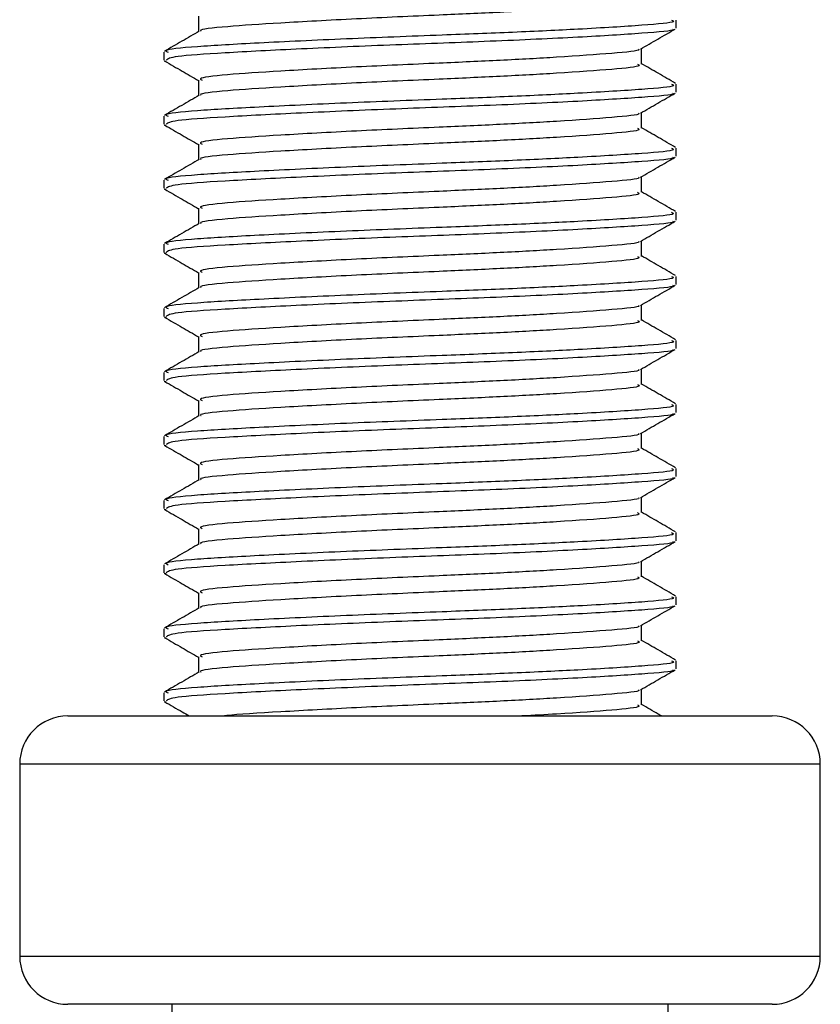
# Model space of a CAD drawing. Header units: millimetres. Extents: x 0 to 420, y 0 to 297.
# Tile 23 of 63: x 164.54 to 168.37, y 148.45 to 153.16. Entities that reach past the tile are written whole.
import ezdxf

# ---------------------------------------------------------------- set-up
doc = ezdxf.new("R2010")
doc.units = ezdxf.units.MM

msp = doc.modelspace()

# ---------------------------------------------------------------- linework, layer by layer
at = {"color": 7, "linetype": 'Continuous', "lineweight": 25}
for p, q in [((165.3912, 153.1771), (165.3912, 153.1027)), ((167.6787, 153.1198), (167.6787, 153.1581)), ((165.2252, 153.0048), (165.2252, 152.9663)), ((167.5127, 152.9471), (167.5127, 153.0219)), ((165.2269, 152.9637), (165.2373, 152.962)), ((165.3912, 152.8704), (165.3912, 152.796)), ((167.6787, 152.8131), (167.6787, 152.8514)), ((165.2252, 152.6981), (165.2252, 152.6597)), ((167.5127, 152.6404), (167.5127, 152.7152)), ((165.2269, 152.657), (165.2373, 152.6553)), ((165.3912, 152.5638), (165.3912, 152.4893)), ((167.6787, 152.5064), (167.6787, 152.5447)), ((165.2252, 152.3914), (165.2252, 152.353)), ((167.5127, 152.3337), (167.5127, 152.4085)), ((165.2269, 152.3503), (165.2373, 152.3486)), ((165.3912, 152.2571), (165.3912, 152.1826)), ((167.6787, 152.1997), (167.6787, 152.238)), ((165.2252, 152.0848), (165.2252, 152.0463)), ((167.5127, 152.027), (167.5127, 152.1018)), ((165.2269, 152.0436), (165.2373, 152.0419)), ((165.3912, 151.9504), (165.3912, 151.8759)), ((167.6787, 151.893), (167.6787, 151.9313)), ((165.2252, 151.7781), (165.2252, 151.7396)), ((167.5127, 151.7204), (167.5127, 151.7951)), ((165.2269, 151.7369), (165.2373, 151.7352)), ((165.3912, 151.6437), (165.3912, 151.5692)), ((167.6787, 151.5863), (167.6787, 151.6246)), ((165.2252, 151.4714), (165.2252, 151.4329)), ((167.5127, 151.4137), (167.5127, 151.4884)), ((165.2269, 151.4302), (165.2373, 151.4285)), ((165.3912, 151.337), (165.3912, 151.2625)), ((167.6787, 151.2796), (167.6787, 151.3179)), ((165.2252, 151.1647), (165.2252, 151.1262)), ((167.5127, 151.107), (167.5127, 151.1817)), ((165.2269, 151.1235), (165.2373, 151.1218)), ((165.3912, 151.0303), (165.3912, 150.9558)), ((167.6787, 150.9729), (167.6787, 151.0113)), ((165.2252, 150.858), (165.2252, 150.8195)), ((167.5127, 150.8003), (167.5127, 150.875)), ((165.2269, 150.8168), (165.2373, 150.8151)), ((165.3912, 150.7236), (165.3912, 150.6491)), ((167.6787, 150.6662), (167.6787, 150.7046)), ((165.2252, 150.5513), (165.2252, 150.5128)), ((167.5127, 150.4936), (167.5127, 150.5684)), ((165.2269, 150.5101), (165.2373, 150.5084)), ((165.3912, 150.4169), (165.3912, 150.3425)), ((167.6787, 150.3595), (167.6787, 150.3979)), ((165.2252, 150.2446), (165.2252, 150.2061)), ((167.5127, 150.1869), (167.5127, 150.2617)), ((165.2269, 150.2035), (165.2373, 150.2018)), ((165.3912, 150.1102), (165.3912, 150.0358)), ((167.6787, 150.0529), (167.6787, 150.0912)), ((165.2252, 149.9379), (165.2252, 149.8994)), ((167.5127, 149.8802), (167.5127, 149.955)), ((165.2269, 149.8968), (165.2373, 149.8951)), ((164.7652, 149.8272), (168.1388, 149.8272)), ((164.5352, 149.5972), (164.5352, 148.6771)), ((168.3688, 149.5972), (164.5352, 149.5972)), ((168.3688, 148.6771), (168.3688, 149.5972)), ((164.5352, 148.6771), (168.3688, 148.6771)), ((164.7715, 148.4471), (164.7652, 148.4471)), ((168.1388, 148.4471), (164.7715, 148.4471)), ((165.2635, 148.4471), (165.2635, 147.527)), ((167.6404, 147.527), (167.6404, 148.4471))]:
    msp.add_line(p, q, dxfattribs=at)
for centre, start, end in [((164.7652, 149.5972), 90, 180), ((168.1388, 149.5972), 0, 90), ((164.7652, 148.6771), 180, 270), ((168.1388, 148.6771), 270, 0)]:
    msp.add_arc(centre, 0.23, start, end, dxfattribs=at)
for points, knots in [([(167.4938, 153.2538), (167.4986, 153.2513), (167.5151, 153.2423), (167.3842, 153.229), (167.1431, 153.2115), (166.844, 153.1949), (166.5129, 153.1803), (166.1375, 153.1637), (165.7714, 153.1435), (165.5164, 153.1266), (165.3909, 153.113), (165.4028, 153.1057), (165.4043, 153.1048)], [0, 0, 0, 0, 0.049091, 0.171096, 0.296168, 0.392313, 0.485201, 0.608637, 0.73551, 0.857483, 0.9826, 1, 1, 1, 1]), ([(167.6568, 153.1581), (167.6624, 153.1555), (167.6817, 153.1465), (167.5301, 153.1331), (167.2513, 153.1157), (166.9053, 153.0991), (166.5225, 153.0844), (166.0881, 153.0679), (165.6658, 153.0477), (165.3667, 153.0308), (165.2192, 153.0158), (165.2404, 153.0071), (165.246, 153.0048)], [0, 0, 0, 0, 0.0482673, 0.1669875, 0.2886879, 0.3822403, 0.4726264, 0.5927373, 0.7161886, 0.8348774, 0.9566226, 1, 1, 1, 1]), ([(165.3948, 153.1048), (165.3671, 153.0887), (165.3115, 153.0565), (165.256, 153.0244), (165.2282, 153.0083)], [0, 0, 0, 0, 0.499899, 1, 1, 1, 1]), ([(167.6613, 153.1153), (167.6631, 153.1142), (167.675, 153.1068), (167.5267, 153.0948), (167.2279, 153.0758), (166.8006, 153.056), (166.3281, 153.0394), (165.8712, 153.0196), (165.5028, 153.0006), (165.2638, 152.9844), (165.2449, 152.9721), (165.236, 152.9663)], [0, 0, 0, 0, 0.020946, 0.143106, 0.268332, 0.394812, 0.516438, 0.642835, 0.768197, 0.890263, 1, 1, 1, 1]), ([(167.5075, 153.0188), (167.5352, 153.0349), (167.5907, 153.0671), (167.6462, 153.0992), (167.674, 153.1153)], [0, 0, 0, 0, 0.49991, 1, 1, 1, 1]), ([(167.4982, 153.0188), (167.4994, 153.018), (167.5087, 153.0107), (167.3808, 152.999), (167.1438, 152.9815), (166.8438, 152.9649), (166.513, 152.9502), (166.1373, 152.9337), (165.7722, 152.9135), (165.5135, 152.8966), (165.3858, 152.8816), (165.4044, 152.8729), (165.4093, 152.8705)], [0, 0, 0, 0, 0.017009, 0.139543, 0.265156, 0.361718, 0.455008, 0.578979, 0.706402, 0.828904, 0.954563, 1, 1, 1, 1]), ([(165.2299, 152.9619), (165.2577, 152.9459), (165.3115, 152.9147), (165.3652, 152.8836), (165.3912, 152.8685)], [0, 0, 0, 0, 0.516356, 1, 1, 1, 1]), ([(167.4938, 152.9472), (167.4986, 152.9446), (167.5151, 152.9356), (167.3842, 152.9223), (167.1431, 152.9048), (166.844, 152.8882), (166.5129, 152.8736), (166.1375, 152.8571), (165.7714, 152.8368), (165.5164, 152.8199), (165.3909, 152.8064), (165.4028, 152.799), (165.4043, 152.7982)], [0, 0, 0, 0, 0.049091, 0.171096, 0.296168, 0.392313, 0.485201, 0.608637, 0.73551, 0.857483, 0.9826, 1, 1, 1, 1]), ([(167.6757, 152.8549), (167.6479, 152.871), (167.5936, 152.9025), (167.5393, 152.9339), (167.5127, 152.9493)], [0, 0, 0, 0, 0.51126, 1, 1, 1, 1]), ([(167.6568, 152.8514), (167.6624, 152.8488), (167.6817, 152.8398), (167.5301, 152.8265), (167.2513, 152.809), (166.9053, 152.7924), (166.5225, 152.7777), (166.0881, 152.7612), (165.6658, 152.741), (165.3667, 152.7241), (165.2192, 152.7091), (165.2404, 152.7004), (165.246, 152.6981)], [0, 0, 0, 0, 0.0482673, 0.1669875, 0.2886879, 0.3822403, 0.4726264, 0.5927373, 0.7161886, 0.8348774, 0.9566226, 1, 1, 1, 1]), ([(165.3948, 152.7981), (165.3671, 152.782), (165.3115, 152.7498), (165.256, 152.7177), (165.2282, 152.7016)], [0, 0, 0, 0, 0.499899, 1, 1, 1, 1]), ([(167.6613, 152.8086), (167.6631, 152.8075), (167.675, 152.8001), (167.5267, 152.7882), (167.2279, 152.7691), (166.8006, 152.7493), (166.3281, 152.7327), (165.8712, 152.7129), (165.5028, 152.6939), (165.2638, 152.6777), (165.2449, 152.6654), (165.236, 152.6597)], [0, 0, 0, 0, 0.020946, 0.143106, 0.268332, 0.394812, 0.516438, 0.642835, 0.768197, 0.890263, 1, 1, 1, 1]), ([(167.5075, 152.7121), (167.5352, 152.7282), (167.5907, 152.7604), (167.6462, 152.7925), (167.674, 152.8086)], [0, 0, 0, 0, 0.4999098, 1, 1, 1, 1]), ([(167.4982, 152.7122), (167.4994, 152.7113), (167.5087, 152.704), (167.3808, 152.6923), (167.1438, 152.6748), (166.8438, 152.6582), (166.513, 152.6436), (166.1373, 152.627), (165.7722, 152.6068), (165.5135, 152.5899), (165.3858, 152.5749), (165.4044, 152.5662), (165.4093, 152.5639)], [0, 0, 0, 0, 0.017009, 0.139543, 0.265156, 0.361718, 0.455008, 0.578979, 0.706402, 0.828904, 0.954563, 1, 1, 1, 1]), ([(165.2299, 152.6552), (165.2577, 152.6392), (165.3115, 152.608), (165.3652, 152.5769), (165.3912, 152.5618)], [0, 0, 0, 0, 0.5163558, 1, 1, 1, 1]), ([(167.4938, 152.6405), (167.4986, 152.6379), (167.5151, 152.6289), (167.3842, 152.6156), (167.1431, 152.5981), (166.844, 152.5815), (166.5129, 152.5669), (166.1375, 152.5504), (165.7714, 152.5301), (165.5164, 152.5132), (165.3909, 152.4997), (165.4028, 152.4924), (165.4043, 152.4915)], [0, 0, 0, 0, 0.049091, 0.171096, 0.296168, 0.392313, 0.485201, 0.608637, 0.73551, 0.857483, 0.9826, 1, 1, 1, 1]), ([(167.6757, 152.5483), (167.6479, 152.5643), (167.5936, 152.5958), (167.5393, 152.6272), (167.5127, 152.6426)], [0, 0, 0, 0, 0.5112595, 1, 1, 1, 1]), ([(167.6568, 152.5447), (167.6624, 152.5421), (167.6817, 152.5331), (167.5301, 152.5198), (167.2513, 152.5023), (166.9053, 152.4857), (166.5225, 152.471), (166.0881, 152.4545), (165.6658, 152.4343), (165.3667, 152.4174), (165.2192, 152.4024), (165.2404, 152.3937), (165.246, 152.3914)], [0, 0, 0, 0, 0.048267, 0.166987, 0.288688, 0.38224, 0.472626, 0.592737, 0.716189, 0.834877, 0.956623, 1, 1, 1, 1]), ([(165.3948, 152.4914), (165.3671, 152.4753), (165.3115, 152.4431), (165.256, 152.411), (165.2282, 152.3949)], [0, 0, 0, 0, 0.499899, 1, 1, 1, 1]), ([(167.6613, 152.5019), (167.6631, 152.5008), (167.675, 152.4934), (167.5267, 152.4815), (167.2279, 152.4624), (166.8006, 152.4426), (166.3281, 152.426), (165.8712, 152.4062), (165.5028, 152.3872), (165.2638, 152.371), (165.2449, 152.3588), (165.236, 152.353)], [0, 0, 0, 0, 0.020946, 0.1431057, 0.2683321, 0.3948123, 0.5164381, 0.6428345, 0.7681974, 0.8902633, 1, 1, 1, 1]), ([(167.5075, 152.4055), (167.5352, 152.4215), (167.5907, 152.4537), (167.6462, 152.4858), (167.674, 152.5019)], [0, 0, 0, 0, 0.49991, 1, 1, 1, 1]), ([(167.4982, 152.4055), (167.4994, 152.4046), (167.5087, 152.3973), (167.3808, 152.3856), (167.1438, 152.3681), (166.8438, 152.3515), (166.513, 152.3369), (166.1373, 152.3203), (165.7722, 152.3001), (165.5135, 152.2832), (165.3858, 152.2682), (165.4044, 152.2595), (165.4093, 152.2572)], [0, 0, 0, 0, 0.017009, 0.139543, 0.265156, 0.361718, 0.455008, 0.578979, 0.706402, 0.828904, 0.954563, 1, 1, 1, 1]), ([(165.2299, 152.3485), (165.2577, 152.3325), (165.3115, 152.3013), (165.3652, 152.2702), (165.3912, 152.2551)], [0, 0, 0, 0, 0.5163558, 1, 1, 1, 1]), ([(167.4938, 152.3338), (167.4986, 152.3312), (167.5151, 152.3222), (167.3842, 152.3089), (167.1431, 152.2915), (166.844, 152.2749), (166.5129, 152.2602), (166.1375, 152.2437), (165.7714, 152.2235), (165.5164, 152.2066), (165.3909, 152.193), (165.4028, 152.1857), (165.4043, 152.1848)], [0, 0, 0, 0, 0.049091, 0.171096, 0.296168, 0.392313, 0.485201, 0.608637, 0.73551, 0.857483, 0.9826, 1, 1, 1, 1]), ([(167.6757, 152.2416), (167.6479, 152.2576), (167.5936, 152.2891), (167.5393, 152.3206), (167.5127, 152.3359)], [0, 0, 0, 0, 0.51126, 1, 1, 1, 1]), ([(167.6568, 152.238), (167.6624, 152.2354), (167.6817, 152.2264), (167.5301, 152.2131), (167.2513, 152.1956), (166.9053, 152.179), (166.5225, 152.1644), (166.0881, 152.1478), (165.6658, 152.1276), (165.3667, 152.1107), (165.2192, 152.0957), (165.2404, 152.087), (165.246, 152.0848)], [0, 0, 0, 0, 0.048267, 0.166987, 0.288688, 0.38224, 0.472626, 0.592737, 0.716189, 0.834877, 0.956623, 1, 1, 1, 1]), ([(165.3948, 152.1847), (165.3671, 152.1686), (165.3115, 152.1364), (165.256, 152.1043), (165.2282, 152.0882)], [0, 0, 0, 0, 0.499899, 1, 1, 1, 1]), ([(167.6613, 152.1952), (167.6631, 152.1941), (167.675, 152.1867), (167.5267, 152.1748), (167.2279, 152.1557), (166.8006, 152.1359), (166.3281, 152.1193), (165.8712, 152.0995), (165.5028, 152.0805), (165.2638, 152.0643), (165.2449, 152.0521), (165.236, 152.0463)], [0, 0, 0, 0, 0.020946, 0.143106, 0.268332, 0.394812, 0.516438, 0.642835, 0.768197, 0.890263, 1, 1, 1, 1]), ([(167.5075, 152.0988), (167.5352, 152.1148), (167.5907, 152.147), (167.6462, 152.1791), (167.674, 152.1952)], [0, 0, 0, 0, 0.49991, 1, 1, 1, 1]), ([(167.4982, 152.0988), (167.4994, 152.0979), (167.5087, 152.0907), (167.3808, 152.0789), (167.1438, 152.0614), (166.8438, 152.0448), (166.513, 152.0302), (166.1373, 152.0137), (165.7722, 151.9934), (165.5135, 151.9765), (165.3858, 151.9615), (165.4044, 151.9528), (165.4093, 151.9505)], [0, 0, 0, 0, 0.017009, 0.139543, 0.265156, 0.361718, 0.455008, 0.578979, 0.706402, 0.828904, 0.954563, 1, 1, 1, 1]), ([(165.2299, 152.0419), (165.2577, 152.0258), (165.3115, 151.9947), (165.3652, 151.9635), (165.3912, 151.9485)], [0, 0, 0, 0, 0.516356, 1, 1, 1, 1]), ([(167.4938, 152.0271), (167.4986, 152.0245), (167.5151, 152.0155), (167.3842, 152.0022), (167.1431, 151.9848), (166.844, 151.9682), (166.5129, 151.9535), (166.1375, 151.937), (165.7714, 151.9168), (165.5164, 151.8999), (165.3909, 151.8863), (165.4028, 151.879), (165.4043, 151.8781)], [0, 0, 0, 0, 0.049091, 0.171096, 0.296168, 0.392313, 0.485201, 0.608637, 0.73551, 0.857483, 0.9826, 1, 1, 1, 1]), ([(167.6757, 151.9349), (167.6479, 151.951), (167.5936, 151.9824), (167.5393, 152.0139), (167.5127, 152.0292)], [0, 0, 0, 0, 0.51126, 1, 1, 1, 1]), ([(167.6568, 151.9313), (167.6624, 151.9287), (167.6817, 151.9197), (167.5301, 151.9064), (167.2513, 151.8889), (166.9053, 151.8723), (166.5225, 151.8577), (166.0881, 151.8411), (165.6658, 151.8209), (165.3667, 151.804), (165.2192, 151.789), (165.2404, 151.7803), (165.246, 151.7781)], [0, 0, 0, 0, 0.048267, 0.166987, 0.288688, 0.38224, 0.472626, 0.592737, 0.716189, 0.834877, 0.956623, 1, 1, 1, 1]), ([(165.3948, 151.878), (165.3671, 151.8619), (165.3115, 151.8298), (165.256, 151.7976), (165.2282, 151.7815)], [0, 0, 0, 0, 0.499899, 1, 1, 1, 1]), ([(167.6613, 151.8885), (167.6631, 151.8874), (167.675, 151.88), (167.5267, 151.8681), (167.2279, 151.849), (166.8006, 151.8292), (166.3281, 151.8126), (165.8712, 151.7928), (165.5028, 151.7738), (165.2638, 151.7576), (165.2449, 151.7454), (165.236, 151.7396)], [0, 0, 0, 0, 0.020946, 0.143106, 0.268332, 0.394812, 0.516438, 0.642835, 0.768197, 0.890263, 1, 1, 1, 1]), ([(167.5075, 151.7921), (167.5352, 151.8081), (167.5907, 151.8403), (167.6462, 151.8724), (167.674, 151.8885)], [0, 0, 0, 0, 0.4999098, 1, 1, 1, 1]), ([(167.4982, 151.7921), (167.4994, 151.7912), (167.5087, 151.784), (167.3808, 151.7723), (167.1438, 151.7547), (166.8438, 151.7381), (166.513, 151.7235), (166.1373, 151.707), (165.7722, 151.6867), (165.5135, 151.6698), (165.3858, 151.6548), (165.4044, 151.6461), (165.4093, 151.6438)], [0, 0, 0, 0, 0.017009, 0.139543, 0.265156, 0.361718, 0.455008, 0.578979, 0.706402, 0.828904, 0.954563, 1, 1, 1, 1]), ([(165.2299, 151.7352), (165.2577, 151.7191), (165.3115, 151.688), (165.3652, 151.6568), (165.3912, 151.6418)], [0, 0, 0, 0, 0.516356, 1, 1, 1, 1]), ([(167.4938, 151.7204), (167.4986, 151.7178), (167.5151, 151.7089), (167.3842, 151.6955), (167.1431, 151.6781), (166.844, 151.6615), (166.5129, 151.6468), (166.1375, 151.6303), (165.7714, 151.6101), (165.5164, 151.5932), (165.3909, 151.5796), (165.4028, 151.5723), (165.4043, 151.5714)], [0, 0, 0, 0, 0.049091, 0.171096, 0.296168, 0.392313, 0.485201, 0.608637, 0.73551, 0.857483, 0.9826, 1, 1, 1, 1]), ([(167.6757, 151.6282), (167.6479, 151.6443), (167.5936, 151.6757), (167.5393, 151.7072), (167.5127, 151.7226)], [0, 0, 0, 0, 0.51126, 1, 1, 1, 1]), ([(167.6568, 151.6246), (167.6624, 151.622), (167.6817, 151.613), (167.5301, 151.5997), (167.2513, 151.5822), (166.9053, 151.5656), (166.5225, 151.551), (166.0881, 151.5345), (165.6658, 151.5142), (165.3667, 151.4973), (165.2192, 151.4824), (165.2404, 151.4737), (165.246, 151.4714)], [0, 0, 0, 0, 0.048267, 0.166987, 0.288688, 0.38224, 0.472626, 0.592737, 0.716189, 0.834877, 0.956623, 1, 1, 1, 1]), ([(165.3948, 151.5713), (165.3671, 151.5552), (165.3115, 151.5231), (165.256, 151.4909), (165.2282, 151.4748)], [0, 0, 0, 0, 0.499899, 1, 1, 1, 1]), ([(167.6613, 151.5818), (167.6631, 151.5808), (167.675, 151.5733), (167.5267, 151.5614), (167.2279, 151.5423), (166.8006, 151.5226), (166.3281, 151.5059), (165.8712, 151.4862), (165.5028, 151.4671), (165.2638, 151.4509), (165.2449, 151.4387), (165.236, 151.4329)], [0, 0, 0, 0, 0.020946, 0.143106, 0.268332, 0.394812, 0.516438, 0.642835, 0.768197, 0.890263, 1, 1, 1, 1]), ([(167.5075, 151.4854), (167.5352, 151.5015), (167.5907, 151.5336), (167.6462, 151.5657), (167.674, 151.5818)], [0, 0, 0, 0, 0.49991, 1, 1, 1, 1]), ([(167.4982, 151.4854), (167.4994, 151.4845), (167.5087, 151.4773), (167.3808, 151.4656), (167.1438, 151.448), (166.8438, 151.4315), (166.513, 151.4168), (166.1373, 151.4003), (165.7722, 151.3801), (165.5135, 151.3632), (165.3858, 151.3481), (165.4044, 151.3394), (165.4093, 151.3371)], [0, 0, 0, 0, 0.017009, 0.139543, 0.265156, 0.361718, 0.455008, 0.578979, 0.706402, 0.828904, 0.954563, 1, 1, 1, 1]), ([(165.2299, 151.4285), (165.2577, 151.4124), (165.3115, 151.3813), (165.3652, 151.3501), (165.3912, 151.3351)], [0, 0, 0, 0, 0.516356, 1, 1, 1, 1]), ([(167.4938, 151.4137), (167.4986, 151.4111), (167.5151, 151.4022), (167.3842, 151.3888), (167.1431, 151.3714), (166.844, 151.3548), (166.5129, 151.3401), (166.1375, 151.3236), (165.7714, 151.3034), (165.5164, 151.2865), (165.3909, 151.2729), (165.4028, 151.2656), (165.4043, 151.2647)], [0, 0, 0, 0, 0.049091, 0.171096, 0.296168, 0.392313, 0.485201, 0.608637, 0.73551, 0.857483, 0.9826, 1, 1, 1, 1]), ([(167.6757, 151.3215), (167.6479, 151.3376), (167.5936, 151.369), (167.5393, 151.4005), (167.5127, 151.4159)], [0, 0, 0, 0, 0.51126, 1, 1, 1, 1]), ([(167.6568, 151.3179), (167.6624, 151.3153), (167.6817, 151.3063), (167.5301, 151.293), (167.2513, 151.2755), (166.9053, 151.2589), (166.5225, 151.2443), (166.0881, 151.2278), (165.6658, 151.2075), (165.3667, 151.1906), (165.2192, 151.1757), (165.2404, 151.167), (165.246, 151.1647)], [0, 0, 0, 0, 0.048267, 0.166987, 0.288688, 0.38224, 0.472626, 0.592737, 0.716189, 0.834877, 0.956623, 1, 1, 1, 1]), ([(165.3948, 151.2646), (165.3671, 151.2485), (165.3115, 151.2164), (165.256, 151.1842), (165.2282, 151.1681)], [0, 0, 0, 0, 0.499899, 1, 1, 1, 1]), ([(167.6613, 151.2752), (167.6631, 151.2741), (167.675, 151.2666), (167.5267, 151.2547), (167.2279, 151.2357), (166.8006, 151.2159), (166.3281, 151.1992), (165.8712, 151.1795), (165.5028, 151.1604), (165.2638, 151.1442), (165.2449, 151.132), (165.236, 151.1262)], [0, 0, 0, 0, 0.020946, 0.143106, 0.268332, 0.394812, 0.516438, 0.642835, 0.768197, 0.890263, 1, 1, 1, 1]), ([(167.5075, 151.1787), (167.5352, 151.1948), (167.5907, 151.2269), (167.6462, 151.2591), (167.674, 151.2751)], [0, 0, 0, 0, 0.49991, 1, 1, 1, 1]), ([(167.4982, 151.1787), (167.4994, 151.1778), (167.5087, 151.1706), (167.3808, 151.1589), (167.1438, 151.1414), (166.8438, 151.1248), (166.513, 151.1101), (166.1373, 151.0936), (165.7722, 151.0734), (165.5135, 151.0565), (165.3858, 151.0415), (165.4044, 151.0327), (165.4093, 151.0304)], [0, 0, 0, 0, 0.017009, 0.139543, 0.265156, 0.361718, 0.455008, 0.578979, 0.706402, 0.828904, 0.954563, 1, 1, 1, 1]), ([(165.2299, 151.1218), (165.2577, 151.1057), (165.3115, 151.0746), (165.3652, 151.0434), (165.3912, 151.0284)], [0, 0, 0, 0, 0.516356, 1, 1, 1, 1]), ([(167.4938, 151.107), (167.4986, 151.1044), (167.5151, 151.0955), (167.3842, 151.0822), (167.1431, 151.0647), (166.844, 151.0481), (166.5129, 151.0334), (166.1375, 151.0169), (165.7714, 150.9967), (165.5164, 150.9798), (165.3909, 150.9662), (165.4028, 150.9589), (165.4043, 150.958)], [0, 0, 0, 0, 0.049091, 0.171096, 0.296168, 0.392313, 0.485201, 0.608637, 0.73551, 0.857483, 0.9826, 1, 1, 1, 1]), ([(167.6757, 151.0148), (167.6479, 151.0309), (167.5936, 151.0623), (167.5393, 151.0938), (167.5127, 151.1092)], [0, 0, 0, 0, 0.5112595, 1, 1, 1, 1]), ([(167.6568, 151.0113), (167.6624, 151.0087), (167.6817, 150.9997), (167.5301, 150.9863), (167.2513, 150.9689), (166.9053, 150.9522), (166.5225, 150.9376), (166.0881, 150.9211), (165.6658, 150.9009), (165.3667, 150.884), (165.2192, 150.869), (165.2404, 150.8603), (165.246, 150.858)], [0, 0, 0, 0, 0.048267, 0.166987, 0.288688, 0.38224, 0.472626, 0.592737, 0.716189, 0.834877, 0.956623, 1, 1, 1, 1]), ([(165.3948, 150.9579), (165.3671, 150.9419), (165.3115, 150.9097), (165.256, 150.8775), (165.2282, 150.8615)], [0, 0, 0, 0, 0.499899, 1, 1, 1, 1]), ([(167.6613, 150.9685), (167.6631, 150.9674), (167.675, 150.9599), (167.5267, 150.948), (167.2279, 150.929), (166.8006, 150.9092), (166.3281, 150.8925), (165.8712, 150.8728), (165.5028, 150.8538), (165.2638, 150.8376), (165.2449, 150.8253), (165.236, 150.8195)], [0, 0, 0, 0, 0.020946, 0.143106, 0.268332, 0.394812, 0.516438, 0.642835, 0.768197, 0.890263, 1, 1, 1, 1]), ([(167.5075, 150.872), (167.5352, 150.8881), (167.5907, 150.9202), (167.6462, 150.9524), (167.674, 150.9684)], [0, 0, 0, 0, 0.49991, 1, 1, 1, 1]), ([(167.4982, 150.872), (167.4994, 150.8711), (167.5087, 150.8639), (167.3808, 150.8522), (167.1438, 150.8347), (166.8438, 150.8181), (166.513, 150.8034), (166.1373, 150.7869), (165.7722, 150.7667), (165.5135, 150.7498), (165.3858, 150.7348), (165.4044, 150.726), (165.4093, 150.7237)], [0, 0, 0, 0, 0.017009, 0.139543, 0.265156, 0.361718, 0.455008, 0.578979, 0.706402, 0.828904, 0.954563, 1, 1, 1, 1]), ([(165.2299, 150.8151), (165.2577, 150.799), (165.3115, 150.7679), (165.3652, 150.7368), (165.3912, 150.7217)], [0, 0, 0, 0, 0.516356, 1, 1, 1, 1]), ([(167.4938, 150.8003), (167.4986, 150.7978), (167.5151, 150.7888), (167.3842, 150.7755), (167.1431, 150.758), (166.844, 150.7414), (166.5129, 150.7267), (166.1375, 150.7102), (165.7714, 150.69), (165.5164, 150.6731), (165.3909, 150.6595), (165.4028, 150.6522), (165.4043, 150.6513)], [0, 0, 0, 0, 0.049091, 0.171096, 0.296168, 0.392313, 0.485201, 0.608637, 0.73551, 0.857483, 0.9826, 1, 1, 1, 1]), ([(167.6757, 150.7081), (167.6479, 150.7242), (167.5936, 150.7556), (167.5393, 150.7871), (167.5127, 150.8025)], [0, 0, 0, 0, 0.51126, 1, 1, 1, 1]), ([(167.6568, 150.7046), (167.6624, 150.702), (167.6817, 150.693), (167.5301, 150.6796), (167.2513, 150.6622), (166.9053, 150.6456), (166.5225, 150.6309), (166.0881, 150.6144), (165.6658, 150.5942), (165.3667, 150.5773), (165.2192, 150.5623), (165.2404, 150.5536), (165.246, 150.5513)], [0, 0, 0, 0, 0.048267, 0.166987, 0.288688, 0.38224, 0.472626, 0.592737, 0.716189, 0.834877, 0.956623, 1, 1, 1, 1]), ([(165.3948, 150.6513), (165.3671, 150.6352), (165.3115, 150.603), (165.256, 150.5708), (165.2282, 150.5548)], [0, 0, 0, 0, 0.499899, 1, 1, 1, 1]), ([(167.6613, 150.6618), (167.6631, 150.6607), (167.675, 150.6532), (167.5267, 150.6413), (167.2279, 150.6223), (166.8006, 150.6025), (166.3281, 150.5859), (165.8712, 150.5661), (165.5028, 150.5471), (165.2638, 150.5309), (165.2449, 150.5186), (165.236, 150.5128)], [0, 0, 0, 0, 0.020946, 0.143106, 0.268332, 0.394812, 0.516438, 0.642835, 0.768197, 0.890263, 1, 1, 1, 1]), ([(167.5075, 150.5653), (167.5352, 150.5814), (167.5907, 150.6135), (167.6462, 150.6457), (167.674, 150.6617)], [0, 0, 0, 0, 0.49991, 1, 1, 1, 1]), ([(167.4982, 150.5653), (167.4994, 150.5644), (167.5087, 150.5572), (167.3808, 150.5455), (167.1438, 150.528), (166.8438, 150.5114), (166.513, 150.4967), (166.1373, 150.4802), (165.7722, 150.46), (165.5135, 150.4431), (165.3858, 150.4281), (165.4044, 150.4193), (165.4093, 150.417)], [0, 0, 0, 0, 0.017009, 0.139543, 0.265156, 0.361718, 0.455008, 0.578979, 0.706402, 0.828904, 0.954563, 1, 1, 1, 1]), ([(165.2299, 150.5084), (165.2577, 150.4923), (165.3115, 150.4612), (165.3652, 150.4301), (165.3912, 150.415)], [0, 0, 0, 0, 0.516356, 1, 1, 1, 1]), ([(167.4938, 150.4936), (167.4986, 150.4911), (167.5151, 150.4821), (167.3842, 150.4688), (167.1431, 150.4513), (166.844, 150.4347), (166.5129, 150.4201), (166.1375, 150.4035), (165.7714, 150.3833), (165.5164, 150.3664), (165.3909, 150.3528), (165.4028, 150.3455), (165.4043, 150.3446)], [0, 0, 0, 0, 0.049091, 0.171096, 0.296168, 0.392313, 0.485201, 0.608637, 0.73551, 0.857483, 0.9826, 1, 1, 1, 1]), ([(167.6757, 150.4014), (167.6479, 150.4175), (167.5936, 150.449), (167.5393, 150.4804), (167.5127, 150.4958)], [0, 0, 0, 0, 0.51126, 1, 1, 1, 1]), ([(167.6568, 150.3979), (167.6624, 150.3953), (167.6817, 150.3863), (167.5301, 150.3729), (167.2513, 150.3555), (166.9053, 150.3389), (166.5225, 150.3242), (166.0881, 150.3077), (165.6658, 150.2875), (165.3667, 150.2706), (165.2192, 150.2556), (165.2404, 150.2469), (165.246, 150.2446)], [0, 0, 0, 0, 0.048267, 0.166987, 0.288688, 0.38224, 0.472626, 0.592737, 0.716189, 0.834877, 0.956623, 1, 1, 1, 1]), ([(165.3948, 150.3446), (165.3671, 150.3285), (165.3115, 150.2963), (165.256, 150.2642), (165.2282, 150.2481)], [0, 0, 0, 0, 0.499899, 1, 1, 1, 1]), ([(167.6613, 150.3551), (167.6631, 150.354), (167.675, 150.3466), (167.5267, 150.3346), (167.2279, 150.3156), (166.8006, 150.2958), (166.3281, 150.2792), (165.8712, 150.2594), (165.5028, 150.2404), (165.2638, 150.2242), (165.2449, 150.2119), (165.236, 150.2061)], [0, 0, 0, 0, 0.020946, 0.143106, 0.268332, 0.394812, 0.516438, 0.642835, 0.768197, 0.890263, 1, 1, 1, 1]), ([(167.5075, 150.2586), (167.5352, 150.2747), (167.5907, 150.3068), (167.6462, 150.339), (167.674, 150.3551)], [0, 0, 0, 0, 0.49991, 1, 1, 1, 1]), ([(167.4982, 150.2586), (167.4994, 150.2577), (167.5087, 150.2505), (167.3808, 150.2388), (167.1438, 150.2213), (166.8438, 150.2047), (166.513, 150.19), (166.1373, 150.1735), (165.7722, 150.1533), (165.5135, 150.1364), (165.3858, 150.1214), (165.4044, 150.1127), (165.4093, 150.1103)], [0, 0, 0, 0, 0.017009, 0.139543, 0.265156, 0.361718, 0.455008, 0.578979, 0.706402, 0.828904, 0.954563, 1, 1, 1, 1]), ([(165.2299, 150.2017), (165.2577, 150.1856), (165.3115, 150.1545), (165.3652, 150.1234), (165.3912, 150.1083)], [0, 0, 0, 0, 0.516356, 1, 1, 1, 1]), ([(167.4938, 150.1869), (167.4986, 150.1844), (167.5151, 150.1754), (167.3842, 150.1621), (167.1431, 150.1446), (166.844, 150.128), (166.5129, 150.1134), (166.1375, 150.0968), (165.7714, 150.0766), (165.5164, 150.0597), (165.3909, 150.0461), (165.4028, 150.0388), (165.4043, 150.0379)], [0, 0, 0, 0, 0.049091, 0.171096, 0.296168, 0.392313, 0.485201, 0.608637, 0.73551, 0.857483, 0.9826, 1, 1, 1, 1]), ([(167.6757, 150.0947), (167.6479, 150.1108), (167.5936, 150.1423), (167.5393, 150.1737), (167.5127, 150.1891)], [0, 0, 0, 0, 0.51126, 1, 1, 1, 1]), ([(167.6568, 150.0912), (167.6624, 150.0886), (167.6817, 150.0796), (167.5301, 150.0662), (167.2513, 150.0488), (166.9053, 150.0322), (166.5225, 150.0175), (166.0881, 150.001), (165.6658, 149.9808), (165.3667, 149.9639), (165.2192, 149.9489), (165.2404, 149.9402), (165.246, 149.9379)], [0, 0, 0, 0, 0.048267, 0.166987, 0.288688, 0.38224, 0.472626, 0.592737, 0.716189, 0.834877, 0.956623, 1, 1, 1, 1]), ([(165.3948, 150.0379), (165.3671, 150.0218), (165.3115, 149.9896), (165.256, 149.9575), (165.2282, 149.9414)], [0, 0, 0, 0, 0.499899, 1, 1, 1, 1]), ([(167.6613, 150.0484), (167.6631, 150.0473), (167.675, 150.0399), (167.5267, 150.0279), (167.2279, 150.0089), (166.8006, 149.9891), (166.3281, 149.9725), (165.8712, 149.9527), (165.5028, 149.9337), (165.2638, 149.9175), (165.2449, 149.9052), (165.236, 149.8994)], [0, 0, 0, 0, 0.020946, 0.143106, 0.268332, 0.394812, 0.516438, 0.642835, 0.768197, 0.890263, 1, 1, 1, 1]), ([(167.5075, 149.9519), (167.5352, 149.968), (167.5907, 150.0002), (167.6462, 150.0323), (167.674, 150.0484)], [0, 0, 0, 0, 0.49991, 1, 1, 1, 1]), ([(167.4982, 149.9519), (167.4994, 149.9511), (167.5087, 149.9438), (167.3808, 149.9321), (167.1439, 149.9146), (166.8437, 149.898), (166.5136, 149.8833), (166.1344, 149.8669), (165.7831, 149.8465), (165.5653, 149.8349), (165.5204, 149.828), (165.5155, 149.8272)], [0, 0, 0, 0, 0.020155, 0.165353, 0.314201, 0.428623, 0.539169, 0.68607, 0.837062, 0.982222, 1, 1, 1, 1]), ([(165.2299, 149.895), (165.2577, 149.879), (165.2967, 149.8564), (165.3358, 149.8338), (165.347, 149.8272)], [0, 0, 0, 0, 0.711272, 1, 1, 1, 1]), ([(167.4938, 149.8803), (167.4986, 149.8777), (167.5153, 149.8687), (167.3825, 149.8554), (167.1744, 149.8397), (166.9971, 149.8303), (166.9403, 149.8272)], [0, 0, 0, 0, 0.138297, 0.4820057, 0.8343523, 1, 1, 1, 1]), ([(167.608, 149.8272), (167.6028, 149.8302), (167.571, 149.8486), (167.5393, 149.867), (167.5127, 149.8824)], [0, 0, 0, 0, 0.164185, 1, 1, 1, 1])]:
    msp.add_open_spline(points, degree=3, knots=knots, dxfattribs=at)

doc.saveas('drawing.dxf')
